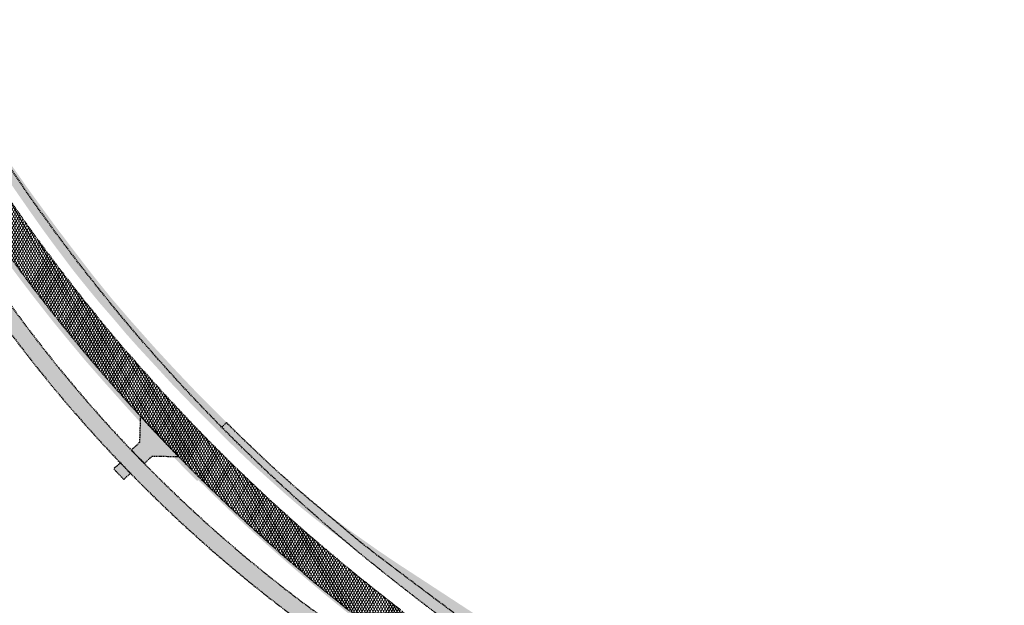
# Model space of a CAD drawing. Header units: metres. Extents: x 101723 to 104407, y 400975 to 405689.
# Tile 24 of 48: x 103566 to 103778, y 403060 to 403186. Entities that reach past the tile are written whole.
import ezdxf

# ---------------------------------------------------------------- set-up
doc = ezdxf.new("R2010")
doc.units = ezdxf.units.M
doc.linetypes.add('HIDDEN', pattern=[0.375, 0.25, -0.125])
doc.layers.add('_hulplijn voor arcering', color=1, linetype='HIDDEN', plot=False)
for name, color, linetype, lineweight, true_color in [('B-WE-VH-OPENVERHARDING_BETONSTRAATSTEEN_INRIT-V', 7, 'Continuous', 18, 0xd7c1cc), ('N-WE-GR-GRAS-V', 7, 'Continuous', 18, 0xbeffa8), ('N-WE-VH-GESLOTENVERHARDING_FIETSPAD_ASFALT-V', 7, 'Continuous', 18, 0x7db5ae)]:
    doc.layers.add(name, color=color, linetype=linetype, lineweight=lineweight, true_color=true_color)
doc.layers.add('N-WE-GW-TALUD-V', color=76, linetype='Continuous', lineweight=18)
doc.layers.add('N-WE-VH-GESLOTENVERHARDING_ASFALT-V', color=253, linetype='Continuous', lineweight=18)

msp = doc.modelspace()

# ---------------------------------------------------------------- hatches: boundary and pattern name
at = {"layer": 'B-WE-VH-OPENVERHARDING_BETONSTRAATSTEEN_INRIT-V'}
h = msp.add_hatch(color=256, dxfattribs=at)
h.dxf.hatch_style = 1
h.paths.add_polyline_path([(103592.3861664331, 403101.011170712), (103592.2023015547, 403095.3284277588), (103590.4544841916, 403093.6734619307, 0.003333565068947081), (103593.2361013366, 403090.7986619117), (103594.9525258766, 403092.4239026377), (103600.6368393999, 403092.2975953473, -0.007624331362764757)])
h = msp.add_hatch(color=256, dxfattribs=at)
h.dxf.hatch_style = 1
h.paths.add_polyline_path([(103590.2628054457, 403088.6897931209, -0.002558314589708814), (103588.103225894, 403090.9232664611), (103586.6606756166, 403089.678912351, 0.00258779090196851), (103588.8259862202, 403087.3870830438)])
at = {"layer": 'N-WE-GR-GRAS-V'}
h = msp.add_hatch(color=256, dxfattribs=at)
h.dxf.hatch_style = 1
h.paths.add_polyline_path([(103568.5030000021, 403149.1989999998), (103568.666, 403149.3069999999), (103564.4509999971, 403155.2800000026), (103560.1099999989, 403161.6150000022), (103555.8040000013, 403168.2099999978), (103553.236, 403172.47), (103552.9900000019, 403172.8779999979), (103552.8794600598, 403173.0674970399), (103552.7452277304, 403172.9878435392), (103552.0471384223, 403170.1918410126), (103553.6399999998, 403167.5459999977), (103555.8410000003, 403163.9529999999), (103558.4480000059, 403160.0319999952), (103561.1210000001, 403155.970000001), (103563.978, 403151.795), (103566.0880000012, 403148.7139999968), (103566.623, 403147.947), (103566.9030000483, 403148.1330000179)])
h = msp.add_hatch(color=256, dxfattribs=at)
h.dxf.hatch_style = 1
h.paths.add_polyline_path([(103559.7480000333, 403139.7749999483), (103563.054, 403135.0869999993), (103566.4999999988, 403130.4850000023), (103569.368000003, 403126.7319999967), (103573.3049999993, 403121.7130000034), (103576.534000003, 403117.7629999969), (103580.2410000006, 403113.3139999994), (103584.4740000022, 403108.4749999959), (103588.6500000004, 403103.7969999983), (103592.343623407, 403099.6962861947), (103592.3861664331, 403101.011170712, -0.05088226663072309), (103544.6046849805, 403165.0271349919), (103543.824, 403164.541), (103543.506, 403164.343), (103543.8050000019, 403163.8419999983), (103547.2860000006, 403158.1820000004), (103550.3399999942, 403153.5350000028), (103553.9280000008, 403148.1269999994), (103556.9680000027, 403143.7260000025)])
h = msp.add_hatch(color=256, dxfattribs=at)
h.dxf.hatch_style = 1
h.paths.add_polyline_path([(103574.1900000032, 403137.3480000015), (103577.9939999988, 403132.3050000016), (103580.958000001, 403128.6149999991), (103583.6490000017, 403125.3449999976), (103586.4090000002, 403122.193000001), (103587.857, 403120.474), (103589.3720000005, 403118.676), (103591.9860000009, 403115.7580000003), (103595.2600000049, 403112.2199999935), (103599.4930000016, 403107.6069999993), (103604.4140000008, 403102.5260000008), (103609.1941135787, 403097.7378485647), (103610.5849188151, 403097.9415826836, -0.04346339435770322), (103568.1314351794, 403148.9514449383), (103566.9029999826, 403148.1329999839), (103566.623, 403147.947), (103568.6519999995, 403145.0390000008), (103571.591000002, 403140.8800000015)])
h = msp.add_hatch(color=256, dxfattribs=at)
h.dxf.hatch_style = 1
h.paths.add_polyline_path([(103609.9139080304, 403098.6202449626), (103610.9698499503, 403099.6616795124), (103609.1410000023, 403101.5039999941), (103604.2689999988, 403106.357999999), (103599.7660000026, 403111.1029999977), (103595.3899999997, 403115.8449999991), (103590.0919999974, 403121.8030000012), (103586.26, 403126.2539999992), (103582.2269999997, 403131.2399999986), (103578.0699999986, 403136.6309999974), (103573.896999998, 403142.146), (103568.666, 403149.307), (103568.5029999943, 403149.1989999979), (103568.1314351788, 403148.9514449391, 0.04283837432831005)])
h = msp.add_hatch(color=256, dxfattribs=at)
h.dxf.hatch_style = 1
h.paths.add_polyline_path([(103612.212, 403094.7789999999), (103612.474, 403095.047), (103612.9711963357, 403095.55526051, -0.002206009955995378), (103610.5849188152, 403097.9415826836), (103609.1941135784, 403097.7378485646), (103610.3610000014, 403096.5689999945)])
h = msp.add_hatch(color=256, dxfattribs=at)
h.dxf.hatch_style = 1
h.paths.add_polyline_path([(103613.7439999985, 403093.2990000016), (103616.8780000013, 403090.3309999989), (103620.7330000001, 403086.8420000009), (103623.7310000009, 403084.1529999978), (103627.0470000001, 403081.2969999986), (103630.4339999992, 403078.5760000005), (103633.5490000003, 403076.1660000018), (103636.7569999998, 403073.7630000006), (103637.6287082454, 403073.1566354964, -0.02178574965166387), (103612.9711963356, 403095.55526051), (103612.474, 403095.047), (103612.212, 403094.779)])
h = msp.add_hatch(color=256, dxfattribs=at)
h.dxf.hatch_style = 1
h.paths.add_polyline_path([(103647.5569999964, 403069.4060000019), (103643.4239999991, 403072.2000000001), (103640.3680000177, 403074.3519999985), (103637.4969999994, 403076.3819999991), (103634.2220000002, 403078.8299999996), (103627.6149999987, 403084.1719999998), (103624.4509999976, 403086.9180000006), (103621.7319999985, 403089.3580000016), (103618.0600000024, 403092.8170000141), (103614.026, 403096.6340000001), (103613.983010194, 403096.5898788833), (103614.3955676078, 403096.1798456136), (103617.9450380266, 403092.8239555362), (103621.4940556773, 403089.4692852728), (103625.152623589, 403086.2337131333), (103628.8368556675, 403083.030104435), (103632.5754920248, 403079.8914868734), (103636.3192015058, 403076.7621574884), (103638.9260852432, 403074.5968627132), (103640.0735503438, 403073.645941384), (103643.9334614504, 403070.6432795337), (103647.8486197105, 403067.6907213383), (103651.7735401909, 403064.7306282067), (103655.7152708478, 403061.7703766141), (103659.6886459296, 403058.8287093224), (103662.835738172, 403056.5336972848), (103665.591, 403054.752), (103666.3580000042, 403054.2569999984), (103670.9411743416, 403051.1669395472), (103671.1054260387, 403054.0403799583), (103670.6810000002, 403054.3299999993), (103667.0280000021, 403056.7359999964), (103662.7870000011, 403059.4639999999), (103656.499, 403063.574), (103651.598, 403066.772)])
h = msp.add_hatch(color=256, dxfattribs=at)
h.dxf.hatch_style = 1
h.paths.add_polyline_path([(103604.8989999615, 403087.3029999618), (103605.2440620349, 403087.6559511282, -0.004155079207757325), (103600.6368394, 403092.2975953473), (103599.4584262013, 403092.3237800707), (103601.957000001, 403089.7069999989), (103604.653, 403087.0520000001)])
h = msp.add_hatch(color=256, dxfattribs=at)
h.dxf.hatch_style = 1
h.paths.add_polyline_path([(103605.2440620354, 403087.6559511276), (103604.8989999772, 403087.3029999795), (103604.8595149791, 403087.2627124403, 0.02178717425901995), (103630.2711324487, 403064.1882384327, 0.002589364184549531), (103633.5217919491, 403061.5136103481, 0.002410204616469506), (103637.0547850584, 403058.6654510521, 0.002037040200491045), (103640.3165173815, 403056.0834976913, 0.001851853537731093), (103643.9214339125, 403053.2752125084, 0.00148148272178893), (103647.1475364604, 403050.7964105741, 0.001296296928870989), (103650.8450731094, 403047.9879091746, 0.0009259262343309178), (103653.9347299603, 403045.6627104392, 0.0007407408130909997), (103657.8010609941, 403042.7731426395, 0.0003703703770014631), (103660.1237447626, 403041.0452768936, 0.000185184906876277), (103664.7657150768, 403037.6000780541, -0.0001041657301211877), (103668.7798538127, 403034.6218547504, -0.0002083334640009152), (103670.7839634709, 403033.132996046, -0.0004166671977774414), (103674.1201380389, 403030.6480647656, -0.0002594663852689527), (103675.4471839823, 403029.6568289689), (103675.635794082, 403029.5225634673), (103675.616509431, 403030.2169597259, 0.0002281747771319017), (103674.4490482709, 403031.0888799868, 0.0004166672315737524), (103671.1121382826, 403033.5743590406, 0.0002083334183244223), (103669.1076611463, 403035.0634907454, 0.0001041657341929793), (103665.0933382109, 403038.0418507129, -0.0001851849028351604), (103660.4516951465, 403041.4868066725, -0.000370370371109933), (103658.1296651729, 403043.2141860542, -0.0007407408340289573), (103654.2646393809, 403046.1027783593, -0.0009259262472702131), (103651.1766101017, 403048.4267522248, -0.001294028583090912), (103647.4877979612, 403051.2286004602, -0.001484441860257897), (103644.2578264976, 403053.7103447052, -0.001851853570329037), (103640.6561238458, 403056.5161262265, -0.002037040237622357), (103637.3979052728, 403059.0952981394, -0.002403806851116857), (103633.8783710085, 403061.932533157, -0.002596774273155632), (103630.6227809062, 403064.611137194, -0.0217894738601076)])
at = {"layer": 'N-WE-GW-TALUD-V'}
h = msp.add_hatch(color=256, dxfattribs=at)
h.dxf.hatch_style = 1
h.paths.add_polyline_path([(103663.6948491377, 403055.9071919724), (103659.6886459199, 403058.8287093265), (103655.7152708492, 403061.7703766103), (103651.7735401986, 403064.7306281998), (103647.8486197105, 403067.6907213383), (103643.9334614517, 403070.6432795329), (103640.0735503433, 403073.6459413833), (103638.9260851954, 403074.5968627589), (103636.3192014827, 403076.7621575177), (103632.5754920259, 403079.8914868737), (103628.8368556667, 403083.0301044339), (103625.1526235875, 403086.2337131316), (103621.494055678, 403089.4692852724), (103617.9450380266, 403092.8239555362), (103614.3955676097, 403096.1798456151), (103610.9309255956, 403099.6232899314), (103609.9139080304, 403098.6202449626, 0.02466733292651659), (103637.6877085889, 403073.1075656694, 0.002592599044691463), (103640.8495524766, 403070.5060489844, 0.002407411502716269), (103644.2915032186, 403067.7313161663, 0.00203704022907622), (103647.4791261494, 403065.2080270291, 0.001851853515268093), (103651.0162576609, 403062.4525474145, 0.001481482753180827), (103654.1878518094, 403060.0156274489, 0.001296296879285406), (103657.8374905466, 403057.2435073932, 0.0009259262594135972), (103660.8928196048, 403054.9441428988, 0.0007407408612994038), (103664.7316198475, 403052.0751507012, 0.0003703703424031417), (103667.0405150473, 403050.3575423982, 0.0001851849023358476), (103671.675585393, 403046.9174646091, -0.0001041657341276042), (103675.6936059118, 403043.9363612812, -0.0002083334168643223), (103677.7054748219, 403042.4417382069, -0.0004166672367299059), (103681.0571546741, 403039.9452579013, -0.0005208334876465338), (103683.7392808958, 403037.9396609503, -0.000729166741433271), (103686.9543185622, 403035.5230167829, -0.0008333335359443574), (103689.76555871, 403033.3961135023, -0.001041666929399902), (103692.9146090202, 403030.9950114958, -0.001145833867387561), (103695.7725647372, 403028.7960253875, -0.001354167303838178), (103698.8750868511, 403026.3840715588, -0.001458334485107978), (103701.7481256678, 403024.124479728, -0.01814218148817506), (103735.2975677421, 402995.5411399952, -0.001458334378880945), (103737.9848252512, 402993.0634894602, -0.001354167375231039), (103740.8589618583, 402990.3834698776, -0.001145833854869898), (103743.4839874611, 402987.9110841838, -0.001041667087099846), (103746.3548008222, 402985.1834031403, -0.0008333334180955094), (103748.9012381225, 402982.7456906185, -0.0007291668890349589), (103751.7978779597, 402979.9553284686, -0.0005208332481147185), (103754.2040398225, 402977.6258231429, -0.0004166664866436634), (103757.2012000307, 402974.7132409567, -0.0002083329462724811), (103758.9964062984, 402972.9643258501, -0.0001041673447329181), (103762.5778732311, 402969.4708450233), (103777.8898295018, 402954.528831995), (103778.421, 402955.501), (103774.9380926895, 402959.5840835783), (103770.7054152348, 402963.9724627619), (103767.273411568, 402967.6146253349), (103763.9611273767, 402970.888312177), (103763.6800065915, 402971.0914260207), (103760.1746798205, 402974.6671269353), (103756.5434669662, 402978.1289015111), (103752.9599539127, 402981.6550337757), (103749.2764602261, 402985.0926747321), (103745.5731471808, 402988.5239174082), (103741.8453273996, 402991.943386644), (103738.2546649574, 402995.5257662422), (103736.5781639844, 402996.9382285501), (103734.558313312, 402999.009541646), (103730.7776899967, 403002.4027792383), (103727.0833060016, 403005.8945753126), (103723.3349717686, 403009.3286373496), (103720.4275960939, 403012.068492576), (103719.6311516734, 403012.8189974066), (103715.7868640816, 403016.1479278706), (103711.8390463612, 403019.3531222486), (103707.9689929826, 403022.6540012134), (103704.0031868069, 403025.8378768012), (103703.461282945, 403026.2897078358), (103699.9779866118, 403028.9395201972), (103695.9368643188, 403032.0011988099), (103691.9852813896, 403035.161129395), (103688.0138492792, 403038.2777747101), (103683.8449244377, 403041.1123193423), (103679.7494628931, 403044.0244773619), (103675.7518961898, 403047.0491848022), (103673.2236896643, 403049.0049395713), (103671.6995417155, 403049.980922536), (103667.7398888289, 403053.0138331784)])
at = {"layer": 'N-WE-VH-GESLOTENVERHARDING_ASFALT-V'}
h = msp.add_hatch(dxfattribs=at)
h.set_pattern_fill('AVH-ASFALT-SO', color=256, scale=0.5, pattern_type=2)
h.set_pattern_definition([(59.99999999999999, (0, 0), (-0.4330127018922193, 0.2500000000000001), []), (120, (0, 0), (-0.4330127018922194, -0.2499999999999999), [])])
edge = h.paths.add_edge_path()
edge.add_line((103359.1374316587, 403534.5019104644), (103520.1084484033, 403211.1272520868))
edge.add_arc((110505.9467721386, 406688.5719703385), 7803.496578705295, 206.4634277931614, 206.505869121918)
edge.add_arc((105270.8512077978, 404077.7800063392), 1953.499976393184, 206.5058691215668, 206.5907517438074)
edge.add_arc((104980.2275522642, 403932.3051895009), 1628.499927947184, 206.5907517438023, 206.7605169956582)
edge.add_arc((104457.8833111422, 403668.9017680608), 1043.500040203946, 206.7605169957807, 206.9727236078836)
edge.add_arc((104325.4730049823, 403601.514728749), 894.9285010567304, 206.9727236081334, 207.2698127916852)
edge.add_arc((104139.7651106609, 403505.7876118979), 686.0000374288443, 207.2698127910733, 207.6093433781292)
edge.add_arc((104078.0525310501, 403473.5122397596), 616.3570756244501, 207.6093433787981, 208.0337564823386)
edge.add_arc((103984.168546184, 403423.5222666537), 509.9935479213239, 208.0337564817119, 208.5006110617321)
edge.add_arc((103949.1681481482, 403404.5181177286), 470.1666030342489, 208.5006110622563, 209.0523480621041)
edge.add_arc((103892.9711878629, 403373.3004798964), 405.8809961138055, 209.0523480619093, 209.6465265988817)
edge.add_arc((103882.2109441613, 403367.1762478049), 393.5000000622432, 209.6465265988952, 230.2558865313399)
edge.add_arc((103890.1268575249, 403376.6960883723), 405.8809955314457, 230.2558865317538, 230.8500650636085)
edge.add_arc((103930.7136987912, 403426.5493492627), 470.1666028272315, 230.8500650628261, 231.4018020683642)
edge.add_arc((103955.5599385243, 403457.6757040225), 509.9935483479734, 231.4018020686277, 231.8686566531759)
edge.add_arc((104021.2358300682, 403541.3409747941), 616.3570771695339, 231.8686566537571, 232.2930697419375)
edge.add_arc((104063.8310433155, 403596.4389658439), 686.0000294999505, 232.293069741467, 232.6326003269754)
edge.add_arc((104190.6346859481, 403762.4869674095), 894.9284923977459, 232.6326003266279, 232.9296895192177)
edge.add_arc((104280.1928127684, 403881.0316665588), 1043.500036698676, 232.9296895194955, 233.1418961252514)
edge.add_arc((104631.096397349, 404349.1038067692), 1628.499912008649, 233.1418961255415, 233.3116613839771)
edge.add_arc((104825.2716010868, 404609.7205110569), 1953.500029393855, 233.311661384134, 233.3965440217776)
edge.add_arc((108313.4699848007, 409305.9917930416), 7803.499338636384, 233.3965440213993, 233.4389852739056)
edge.add_arc((96518.9727002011, 393402.0915298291), 11996.60696861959, 53.415112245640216, 53.43898527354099, ccw=False)
edge.add_arc((101883.152663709, 400628.9474512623), 2996.502903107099, 53.36736574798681, 53.415112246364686, ccw=False)
edge.add_arc((102181.4954419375, 401030.1886889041), 2496.499959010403, 53.27187265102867, 53.36736574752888, ccw=False)
edge.add_arc((102719.7122278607, 401751.5226038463), 1596.500000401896, 53.152506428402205, 53.27187265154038, ccw=False)
edge.add_arc((102856.783610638, 401934.4334094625), 1367.928508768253, 52.985393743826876, 53.152506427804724, ccw=False)
edge.add_arc((103050.2895525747, 402191.0883113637), 1046.499996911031, 52.79440779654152, 52.98539374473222, ccw=False)
edge.add_arc((103115.0763729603, 402276.42449872), 939.357115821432, 52.555675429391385, 52.794407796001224, ccw=False)
edge.add_arc((103214.5656531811, 402406.3426531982), 775.7208003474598, 52.29306976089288, 52.55567542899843, ccw=False)
edge.add_arc((103252.0410680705, 402454.8180549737), 714.4486916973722, 51.98271765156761, 52.29306976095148, ccw=False)
edge.add_arc((103312.9541365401, 402532.7347721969), 615.5476465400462, 51.64849227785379, 51.98271765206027, ccw=False)
edge.add_arc((103324.7729017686, 402547.6722963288), 596.4999999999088, 47.49106662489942, 51.648492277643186, ccw=False)
edge.add_arc((103311.9023126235, 402533.6309089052), 615.5476409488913, 47.156841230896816, 47.49106662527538, ccw=False)
edge.add_arc((103244.6502136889, 402461.1148951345), 714.448687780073, 46.84648912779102, 47.156841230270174, ccw=False)
edge.add_arc((103202.742822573, 402416.4154309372), 775.7207983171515, 46.58388345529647, 46.84648912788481, ccw=False)
edge.add_arc((103090.2769182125, 402297.5530626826), 939.3571091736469, 46.34515105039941, 46.58388345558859, ccw=False)
edge.add_arc((103016.3148451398, 402220.033964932), 1046.499998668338, 46.154165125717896, 46.34515105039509, ccw=False)
edge.add_arc((102793.6547642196, 401988.2176820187), 1367.928529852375, 45.987052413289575, 46.15416512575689, ccw=False)
edge.add_arc((102634.8385227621, 401823.8330058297), 1596.500007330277, 45.867686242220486, 45.98705241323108, ccw=False)
edge.add_arc((102008.1528557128, 401177.8729415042), 2496.499635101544, 45.772193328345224, 45.86768624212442, ccw=False)
edge.add_arc((101659.3968579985, 400819.5873437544), 2996.498950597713, 45.72444692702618, 45.77219332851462, ccw=False)
edge.add_arc((95376.48776150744, 394375.7529284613), 11996.38498801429, 45.70057353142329, 45.724446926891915, ccw=False)
edge.add_line((103754.8604634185, 402961.5623631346), (103763.9559964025, 402952.6865820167))
edge.add_line((103763.9559964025, 402952.6865820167), (103768.8448532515, 402957.6964800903))
edge.add_line((103768.8448532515, 402957.6964800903), (103759.749320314, 402966.5722611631))
edge.add_arc((95376.48846841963, 394375.753653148), 12003.38397564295, 45.70057353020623, 45.72444692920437)
edge.add_arc((101659.3968603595, 400819.5873463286), 3003.498947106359, 45.7244469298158, 45.77219331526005)
edge.add_arc((102008.152856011, 401177.8729417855), 2503.499634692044, 45.77219331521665, 45.8676862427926)
edge.add_arc((102634.8385289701, 401823.8330122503), 1603.499998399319, 45.86768624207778, 45.98705241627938)
edge.add_arc((102793.6547642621, 401988.2176820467), 1374.928529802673, 45.98705241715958, 46.15416512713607)
edge.add_arc((103016.3148463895, 402220.0339662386), 1053.499996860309, 46.15416512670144, 46.34515105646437)
edge.add_arc((103090.2769184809, 402297.5530629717), 946.357108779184, 46.34515105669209, 46.5838834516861)
edge.add_arc((103202.7428201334, 402416.4154283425), 782.7208018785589, 46.58388345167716, 46.84648910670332)
edge.add_arc((103244.6502128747, 402461.1148942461), 721.4486889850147, 46.84648910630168, 47.15684124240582)
edge.add_arc((103311.9023128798, 402533.6309091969), 622.5476405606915, 47.15684124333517, 47.49106659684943)
edge.add_arc((103324.7729017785, 402547.6722963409), 603.4999999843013, 47.49106659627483, 51.64849228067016)
edge.add_arc((103312.9541364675, 402532.7347721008), 622.547646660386, 51.64849228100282, 51.98271765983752)
edge.add_arc((103252.0410681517, 402454.8180550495), 721.4486915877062, 51.98271765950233, 52.29306974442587)
edge.add_arc((103214.5656531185, 402406.3426531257), 782.7208004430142, 52.29306974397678, 52.55567542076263)
edge.add_arc((103115.0763729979, 402276.4244988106), 946.3571157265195, 52.55567542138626, 52.79440782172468)
edge.add_arc((103050.2895526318, 402191.0883114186), 1053.499996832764, 52.7944078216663, 52.98539373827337)
edge.add_arc((102856.7836104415, 401934.4334092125), 1374.928509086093, 52.98539373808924, 53.15250643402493)
edge.add_arc((102719.7122274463, 401751.522603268), 1603.500001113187, 53.15250643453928, 53.27187265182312)
edge.add_arc((102181.4954399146, 401030.1886861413), 2503.499962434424, 53.27187265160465, 53.36736573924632)
edge.add_arc((101883.1526536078, 400628.9474378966), 3003.502919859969, 53.36736573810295, 53.41511224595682)
edge.add_arc((96518.97263294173, 393402.0914389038), 12003.60708171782, 53.41511224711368, 53.4389852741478)
edge.add_arc((108313.4699973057, 409305.9918098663), 7796.499359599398, 233.39654402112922, 233.43898527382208, ccw=False)
edge.add_arc((104825.2716003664, 404609.7205101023), 1946.500028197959, 233.3116613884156, 233.3965440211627, ccw=False)
edge.add_arc((104631.0963976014, 404349.1038071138), 1621.499912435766, 233.14189612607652, 233.3116613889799, ccw=False)
edge.add_arc((104280.1928127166, 403881.0316664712), 1036.500036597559, 232.92968951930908, 233.1418961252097, ccw=False)
edge.add_arc((104190.6346859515, 403762.4869674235), 887.9284924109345, 232.63260032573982, 232.92968952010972, ccw=False)
edge.add_arc((104063.8310433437, 403596.4389658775), 679.0000295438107, 232.293069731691, 232.632600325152, ccw=False)
edge.add_arc((104021.2358300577, 403541.3409747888), 609.3570771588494, 231.8686566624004, 232.2930697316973, ccw=False)
edge.add_arc((103955.5599385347, 403457.6757040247), 502.9935483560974, 231.4018020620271, 231.8686566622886, ccw=False)
edge.add_arc((103930.7136988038, 403426.5493492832), 463.1666028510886, 230.8500650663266, 231.401802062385, ccw=False)
edge.add_arc((103890.1268575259, 403376.6960883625), 398.880995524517, 230.2558864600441, 230.8500650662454, ccw=False)
edge.add_arc((103882.2109441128, 403367.1762477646), 386.5000000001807, 209.6465266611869, 230.2558864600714, ccw=False)
edge.add_arc((103892.9711878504, 403373.3004798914), 398.8809961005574, 209.0523480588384, 209.6465266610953, ccw=False)
edge.add_arc((103949.1681481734, 403404.5181177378), 463.1666030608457, 208.5006110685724, 209.0523480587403, ccw=False)
edge.add_arc((103984.1685461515, 403423.5222666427), 502.9935478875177, 208.0337564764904, 208.5006110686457, ccw=False)
edge.add_arc((104078.0525310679, 403473.5122397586), 609.3570756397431, 207.6093433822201, 208.0337564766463, ccw=False)
edge.add_arc((104139.7651106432, 403505.7876118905), 679.0000374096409, 207.2698127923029, 207.6093433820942, ccw=False)
edge.add_arc((104325.4730049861, 403601.5147287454), 887.9285010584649, 206.9727236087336, 207.2698127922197, ccw=False)
edge.add_arc((104457.8833111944, 403668.9017680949), 1036.500040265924, 206.760516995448, 206.9727236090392, ccw=False)
edge.add_arc((104980.2275525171, 403932.3051896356), 1621.499928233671, 206.5907517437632, 206.7605169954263, ccw=False)
edge.add_arc((105270.8512090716, 404077.7800069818), 1946.49997781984, 206.5058691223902, 206.5907517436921, ccw=False)
edge.add_arc((110505.9467643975, 406688.5719665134), 7796.496570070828, 206.4634277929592, 206.5058691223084, ccw=False)
edge.add_line((103526.374981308, 403214.2466374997), (103365.4039645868, 403537.6212958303))
edge.add_arc((101840.39841555, 402778.4965858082), 1703.49999998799, 26.46342779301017, 29.45465878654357)
edge.add_line((103323.712700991, 403616.1665569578), (103322.9030000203, 403615.7530000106))
edge.add_line((103322.9030000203, 403615.7530000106), (103320.291, 403614.4140000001))
edge.add_line((103320.291, 403614.4140000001), (103317.4772198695, 403612.9727423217))
edge.add_arc((101840.3984155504, 402778.496585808), 1696.499999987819, 26.463427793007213, 29.46429095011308, ccw=False)
at = {"layer": 'N-WE-VH-GESLOTENVERHARDING_FIETSPAD_ASFALT-V'}
h = msp.add_hatch(color=256, dxfattribs=at)
h.dxf.hatch_style = 1
edge = h.paths.add_edge_path()
edge.add_line((103401.7731465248, 403439.7626985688), (103398.5503581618, 403438.1584432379))
edge.add_line((103398.5503581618, 403438.1584432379), (103505.4840301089, 403223.3394010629))
edge.add_arc((105297.3543599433, 404115.3053649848), 2001.599999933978, 206.4634277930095, 208.6632814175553)
edge.add_arc((103807.4379100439, 403300.8405271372), 303.6000000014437, 208.6632814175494, 233.6357228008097)
edge.add_arc((96518.97269133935, 393402.0915179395), 11988.95698344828, 53.41511224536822, 53.63572280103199, ccw=False)
edge.add_arc((101883.1527900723, 400628.9476213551), 2988.852691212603, 53.367365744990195, 53.41511224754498, ccw=False)
edge.add_arc((102181.4955337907, 401030.1888122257), 2488.849805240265, 53.271872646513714, 53.36736574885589, ccw=False)
edge.add_arc((102719.7122620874, 401751.5226495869), 1588.849943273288, 53.15250643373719, 53.2718726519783, ccw=False)
edge.add_arc((102856.7836083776, 401934.4334064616), 1360.278512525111, 52.98539373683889, 53.152506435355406, ccw=False)
edge.add_arc((103050.2895502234, 402191.0883082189), 1038.850000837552, 52.79440783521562, 52.98539373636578, ccw=False)
edge.add_arc((103115.0763813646, 402276.4245098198), 931.7071018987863, 52.55567541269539, 52.7944078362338, ccw=False)
edge.add_arc((103214.5656489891, 402406.342647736), 768.07080723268, 52.293069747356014, 52.55567541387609, ccw=False)
edge.add_arc((103252.0410724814, 402454.8180606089), 706.7986845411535, 51.98271766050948, 52.29306974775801, ccw=False)
edge.add_arc((103312.9541361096, 402532.7347716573), 607.8976472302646, 51.64849227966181, 51.98271766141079, ccw=False)
edge.add_arc((103324.772901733, 402547.6722962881), 588.8500000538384, 47.491066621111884, 51.64849227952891, ccw=False)
edge.add_arc((103311.9023133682, 402533.6309097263), 607.8976398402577, 47.15684124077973, 47.49106662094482, ccw=False)
edge.add_arc((103244.6502196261, 402461.114901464), 706.7986791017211, 46.846489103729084, 47.156841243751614, ccw=False)
edge.add_arc((103202.7428184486, 402416.4154265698), 768.0708043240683, 46.58388346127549, 46.84648910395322, ccw=False)
edge.add_arc((103090.2769214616, 402297.5530660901), 931.7071044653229, 46.34515104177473, 46.58388346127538, ccw=False)
edge.add_arc((103016.3148294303, 402220.0339485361), 1038.850021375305, 46.154165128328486, 46.34515104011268, ccw=False)
edge.add_arc((102793.6547639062, 401988.2176817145), 1360.27853028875, 45.987052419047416, 46.15416512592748, ccw=False)
edge.add_arc((102634.8385270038, 401823.8330101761), 1588.850001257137, 45.867686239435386, 45.9870524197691, ccw=False)
edge.add_arc((102008.1528921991, 401177.8729791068), 2488.849582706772, 45.772193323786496, 45.867686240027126, ccw=False)
edge.add_arc((101659.3967137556, 400819.5871957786), 2988.849157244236, 45.724446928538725, 45.77219332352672, ccw=False)
edge.add_arc((95376.48720115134, 394375.7523539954), 11988.73579051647, 45.70057353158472, 45.724446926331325, ccw=False)
edge.add_line((103749.5176413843, 402956.0872601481), (103758.6131742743, 402947.2114791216))
edge.add_line((103758.6131742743, 402947.2114791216), (103761.127443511, 402949.787998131))
edge.add_line((103761.127443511, 402949.787998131), (103752.0319106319, 402958.6637791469))
edge.add_arc((95376.48978990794, 394375.7550079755), 11992.33208305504, 45.70057352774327, 45.72444692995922)
edge.add_arc((101659.3971795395, 400819.587673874), 2992.448489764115, 45.72444692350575, 45.77219333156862)
edge.add_arc((102008.1528539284, 401177.8729397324), 2492.44963761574, 45.77219332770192, 45.86768623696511)
edge.add_arc((102634.8385716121, 401823.8330562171), 1592.449937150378, 45.86768623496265, 45.98705242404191)
edge.add_arc((102793.6547648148, 401988.2176826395), 1363.878528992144, 45.98705242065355, 46.15416513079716)
edge.add_arc((103016.3148625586, 402220.0339831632), 1042.449973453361, 46.15416512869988, 46.34515103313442)
edge.add_arc((103090.2769066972, 402297.5530505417), 935.3071259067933, 46.34515103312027, 46.58388346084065)
edge.add_arc((103202.7428308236, 402416.4154397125), 771.6707862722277, 46.58388346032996, 46.84648911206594)
edge.add_arc((103244.6502229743, 402461.1149050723), 710.3986741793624, 46.8464891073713, 47.15684123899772)
edge.add_arc((103311.9023146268, 402533.6309110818), 611.4976379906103, 47.15684123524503, 47.49106663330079)
edge.add_arc((103324.7729017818, 402547.6722963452), 592.4499999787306, 47.49106663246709, 51.64849229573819)
edge.add_arc((103312.9541320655, 402532.7347665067), 611.4976537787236, 51.64849229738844, 51.98271765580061)
edge.add_arc((103252.041071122, 402454.8180588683), 710.3986867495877, 51.98271765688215, 52.29306974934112)
edge.add_arc((103214.5656463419, 402406.3426442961), 771.6708115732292, 52.29306975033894, 52.55567541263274)
edge.add_arc((103115.0763646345, 402276.4244878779), 935.3071294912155, 52.55567541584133, 52.79440782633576)
edge.add_arc((103050.2895610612, 402191.0883225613), 1042.449982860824, 52.79440782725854, 52.98539374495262)
edge.add_arc((102856.7836149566, 401934.4334151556), 1363.878501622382, 52.98539374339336, 53.15250642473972)
edge.add_arc((102719.7122266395, 401751.5226022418), 1592.45000241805, 53.15250642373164, 53.27187265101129)
edge.add_arc((102181.4955026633, 401030.1887704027), 2492.449857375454, 53.27187264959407, 53.36736575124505)
edge.add_arc((101883.1529312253, 400628.9478113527), 2992.452454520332, 53.36736574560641, 53.4151122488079)
edge.add_arc((96518.97267267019, 393402.0914926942), 11992.55701484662, 53.415112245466, 53.63572280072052)
edge.add_arc((103807.4379100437, 403300.8405271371), 300.0000000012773, 208.6632814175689, 233.6357228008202, ccw=False)
edge.add_arc((105297.3543600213, 404115.3053650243), 1998.000000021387, 206.4634277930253, 208.6632814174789, ccw=False)
edge.add_line((103508.706818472, 403224.9436563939), (103401.7731465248, 403439.7626985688))
edge = h.paths.add_edge_path()
edge.add_line((103389.3466099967, 403456.6291516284), (103392.5694162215, 403458.2334158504))
edge.add_arc((102048.7537188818, 402783.7170495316), 1503.599998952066, 26.65395680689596, 27.48919641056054)
edge.add_line((103382.5940961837, 403477.7507696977), (103342.6491743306, 403554.5195895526))
edge.add_arc((101920.0990077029, 402814.3277337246), 1603.600000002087, 27.48919641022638, 33.39840107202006)
edge.add_arc((100383.9506734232, 401801.4860399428), 3443.600000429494, 33.39840107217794, 36.34079080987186)
edge.add_line((103157.7932145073, 403842.1179323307), (103154.8933907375, 403839.9846198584))
edge.add_arc((100383.9506737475, 401801.4860401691), 3440.000000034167, 33.398401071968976, 36.3407908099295, ccw=False)
edge.add_arc((101920.0990077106, 402814.327733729), 1599.999999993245, 27.48919641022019, 33.39840107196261, ccw=False)
edge.add_line((103339.4556219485, 403552.8578966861), (103379.4005438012, 403476.089076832))
edge.add_arc((102048.7537175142, 402783.7170488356), 1500.000000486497, 26.654414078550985, 27.48919641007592, ccw=False)

# ---------------------------------------------------------------- linework, layer by layer
at = {"layer": '_hulplijn voor arcering'}
msp.add_line((103610.9309255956, 403099.6232899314), (103609.9139080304, 403098.6202449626), dxfattribs=at)
for points in [[(103648.5391855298, 403059.248391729, -0.001851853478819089), (103644.9783877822, 403062.022307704, -0.002037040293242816), (103641.7648903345, 403064.5660788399, -0.00240741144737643), (103638.292577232, 403067.3652883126, -0.002592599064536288), (103635.0983005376, 403069.9934902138, -0.09016847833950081), (103546.3062906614, 403175.9948841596, -0.002592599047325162)], [(103540.22263566, 403172.532350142, 0.0901684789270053), (103630.6227808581, 403064.6111372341, 0.002592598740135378), (103633.8731138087, 403061.9368131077, 0.002407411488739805), (103637.3979052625, 403059.0952981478, 0.002037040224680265)], [(103666.6938081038, 403031.8114431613, 0.0009625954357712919), (103629.5628293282, 403059.2614393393, -0.1093961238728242), (103544.2017881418, 403156.9421458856, -0.009598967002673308)], [(103541.042954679, 403155.2153653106, 0.1093961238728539), (103627.4283283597, 403056.3624902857, -0.0009625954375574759)]]:
    msp.add_lwpolyline(points, format="xyb", dxfattribs=at)
at = {"layer": '_hulplijn voor arcering', "flags": 128}
msp.add_lwpolyline([(103777.8898295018, 402954.528831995), (103762.5778904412, 402969.470828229, 0.0001041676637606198), (103758.9964125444, 402972.96431976, 0.0002083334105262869), (103757.2012022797, 402974.7132387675, 0.0004166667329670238), (103754.2040403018, 402977.6258226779, 0.0005208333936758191), (103751.7978777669, 402979.9553286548, 0.0007291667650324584), (103748.9012384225, 402982.7456903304, 0.0008333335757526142), (103746.3548006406, 402985.1834033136, 0.001041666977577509), (103743.4839875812, 402987.9110840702, 0.001145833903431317), (103740.8589618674, 402990.383469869, 0.001354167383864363), (103737.9848252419, 402993.0634894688, 0.001458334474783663), (103735.2975675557, 402995.5411401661, 0.01814218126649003), (103701.7481258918, 403024.1244795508, 0.001458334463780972), (103698.8750871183, 403026.3840713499, 0.001354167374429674), (103695.7725648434, 403028.7960253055, 0.00114583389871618), (103692.9146090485, 403030.9950114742, 0.001041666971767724), (103689.7655586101, 403033.3961135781, 0.0008333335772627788), (103686.9543183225, 403035.5230169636, 0.0007291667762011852), (103683.7392805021, 403037.9396612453, 0.0005208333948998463), (103681.0571547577, 403039.9452578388, 0.0004166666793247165), (103677.7054793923, 403042.4417348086, 0.0002083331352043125), (103675.6936132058, 403043.9363558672, 0.0001041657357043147), (103671.6755926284, 403046.9174592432, -0.0001851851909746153), (103667.0405150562, 403050.3575423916, -0.0003703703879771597), (103664.7316195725, 403052.0751509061, -0.0007407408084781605), (103660.8928196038, 403054.9441428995, -0.0009259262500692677), (103657.8374905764, 403057.2435073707, -0.001296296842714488), (103654.1878519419, 403060.0156273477, -0.001481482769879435), (103651.0162577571, 403062.4525473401, -0.001851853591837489), (103647.4791260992, 403065.2080270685, -0.00203704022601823), (103644.2915031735, 403067.7313162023, -0.00240741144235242), (103640.8495525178, 403070.5060489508, -0.00259259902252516), (103637.6877086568, 403073.107565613, -0.0805198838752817), (103557.3166533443, 403165.4048366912, -0.02369832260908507)], format="xyb", dxfattribs=at)
at = {"layer": '_hulplijn voor arcering'}
for points in [[(103592.3861664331, 403101.011170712), (103592.2023015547, 403095.3284277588), (103590.4544841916, 403093.6734619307, 0.003333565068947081), (103593.2361013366, 403090.7986619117), (103594.9525258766, 403092.4239026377), (103600.6368393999, 403092.2975953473, -0.007624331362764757), (103592.3861664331, 403101.011170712)], [(103590.2628054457, 403088.6897931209, -0.002558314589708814), (103588.103225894, 403090.9232664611), (103586.6606756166, 403089.678912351, 0.00258779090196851), (103588.8259862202, 403087.3870830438), (103590.2628054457, 403088.6897931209, -0.002558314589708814)]]:
    msp.add_lwpolyline(points, format="xyb", close=True, dxfattribs=at)
at = {"layer": '_hulplijn voor arcering', "flags": 128}
msp.add_lwpolyline([(103778.421, 402955.501), (103774.9380926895, 402959.5840835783), (103770.7054152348, 402963.9724627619), (103767.273411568, 402967.6146253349), (103763.9611273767, 402970.888312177), (103763.6800065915, 402971.0914260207), (103760.1746798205, 402974.6671269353), (103756.5434669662, 402978.1289015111), (103752.9599539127, 402981.6550337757), (103749.2764602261, 402985.0926747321), (103745.5731471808, 402988.5239174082), (103741.8453273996, 402991.943386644), (103738.2546649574, 402995.5257662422), (103736.5781639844, 402996.9382285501), (103734.558313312, 402999.009541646), (103730.7776899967, 403002.4027792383), (103727.0833060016, 403005.8945753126), (103723.3349717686, 403009.3286373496), (103720.4275960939, 403012.068492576), (103719.6311516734, 403012.8189974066), (103715.7868640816, 403016.1479278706), (103711.8390463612, 403019.3531222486), (103707.9689929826, 403022.6540012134), (103704.0031868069, 403025.8378768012), (103703.461282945, 403026.2897078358), (103699.9779866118, 403028.9395201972), (103695.9368643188, 403032.0011988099), (103691.9852813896, 403035.161129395), (103688.0138492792, 403038.2777747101), (103683.8449244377, 403041.1123193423), (103679.7494628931, 403044.0244773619), (103675.7518961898, 403047.0491848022), (103673.2236896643, 403049.0049395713), (103671.6995417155, 403049.980922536), (103667.7398888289, 403053.0138331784), (103663.6948491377, 403055.9071919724), (103659.6886459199, 403058.8287093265), (103655.7152708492, 403061.7703766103), (103651.7735401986, 403064.7306281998), (103647.8486197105, 403067.6907213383), (103643.9334614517, 403070.6432795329), (103640.0735503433, 403073.6459413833), (103638.9260851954, 403074.5968627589), (103636.3192014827, 403076.7621575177), (103632.5754920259, 403079.8914868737), (103628.8368556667, 403083.0301044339), (103625.1526235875, 403086.2337131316), (103621.494055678, 403089.4692852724), (103617.9450380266, 403092.8239555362), (103614.3955676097, 403096.1798456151), (103610.9309255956, 403099.6232899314)], dxfattribs=at)

doc.saveas('drawing.dxf')
